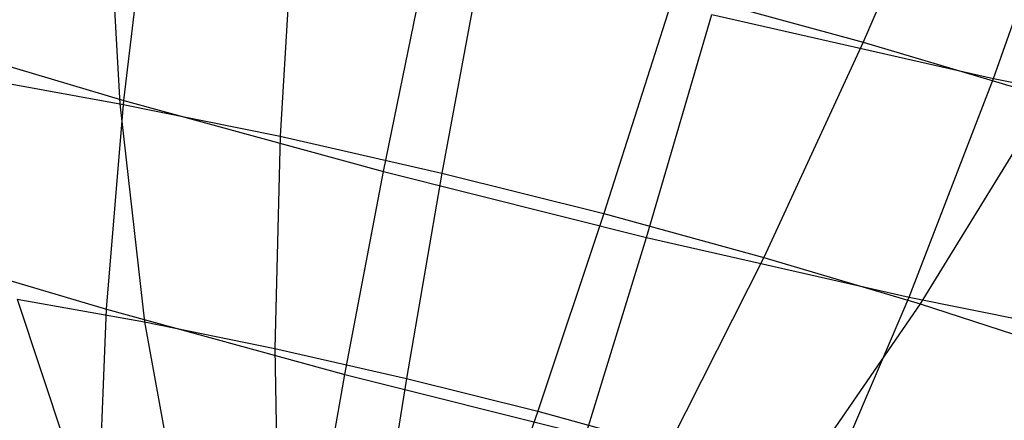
# Model space of a CAD drawing. Extents: x -11.4 to 11.4, y 1.8 to 24.6.
# Tile 9 of 199: x -7.115 to -6.815, y 11.295 to 11.417. Entities that reach past the tile are written whole.
import ezdxf

# ---------------------------------------------------------------- set-up
doc = ezdxf.new("R2010")
doc.units = 0
doc.header["$MEASUREMENT"] = 0
doc.layers.get('0').update_dxf_attribs({"color": 13, "linetype": 'CONTINUOUS'})

# ---------------------------------------------------------------- blocks, each defined once
blk = doc.blocks.new('GRUPUJ_4')
at = {"color": 0}
for p, q in [((4.57786, 9.6409, 3.43245), (4.54681, 9.56832, 3.49614)), ((4.57786, 9.6409, 3.43245), (4.54681, 9.56832, 3.49614)), ((4.58648, 9.5573, 4.92481), (4.61252, 9.63103, 4.98941)), ((4.58648, 9.5573, 4.92481), (4.61252, 9.63103, 4.98941)), ((4.31625, 9.62334, 3.50802), (4.32055, 9.54962, 3.57755)), ((4.31625, 9.62334, 3.50802), (4.32055, 9.54962, 3.57755)), ((4.32172, 9.5506, 4.85239), (4.33022, 9.6214, 4.92451)), ((4.32172, 9.5506, 4.85239), (4.33022, 9.6214, 4.92451)), ((4.37358, 9.61166, 3.49594), (4.36929, 9.53969, 3.56728)), ((4.37358, 9.61166, 3.49594), (4.36929, 9.53969, 3.56728)), ((4.40082, 9.52896, 4.86091), (4.41501, 9.59822, 4.93365)), ((4.40082, 9.52896, 4.86091), (4.41501, 9.59822, 4.93365)), ((4.43154, 9.5985, 3.4899), (4.41856, 9.5285, 3.56215)), ((4.43154, 9.5985, 3.4899), (4.41856, 9.5285, 3.56215)), ((4.48949, 9.584, 3.48996), (4.46783, 9.51617, 3.5622)), ((4.48949, 9.584, 3.48996), (4.46783, 9.51617, 3.5622)), ((4.48949, 9.584, 3.48996), (4.54681, 9.56832, 3.49614)), ((4.48949, 9.584, 3.48996), (4.54681, 9.56832, 3.49614)), ((4.48081, 9.50895, 4.861), (4.50074, 9.57677, 4.93375)), ((4.48081, 9.50895, 4.861), (4.50074, 9.57677, 4.93375)), ((4.50074, 9.57677, 4.93375), (4.58648, 9.5573, 4.92481)), ((4.50074, 9.57677, 4.93375), (4.58648, 9.5573, 4.92481)), ((4.24436, 9.57363, 4.83553), (4.32172, 9.5506, 4.85239)), ((4.24436, 9.57363, 4.83553), (4.32172, 9.5506, 4.85239)), ((4.54681, 9.56832, 3.49614), (4.51655, 9.50285, 3.56745)), ((4.54681, 9.56832, 3.49614), (4.51655, 9.50285, 3.56745)), ((4.54681, 9.56832, 3.49614), (4.60286, 9.55164, 3.50836)), ((4.54681, 9.56832, 3.49614), (4.60286, 9.55164, 3.50836)), ((4.27288, 9.55818, 3.59285), (4.32055, 9.54962, 3.57755)), ((4.27288, 9.55818, 3.59285), (4.32055, 9.54962, 3.57755)), ((4.56081, 9.49079, 4.85267), (4.58648, 9.5573, 4.92481)), ((4.56081, 9.49079, 4.85267), (4.58648, 9.5573, 4.92481)), ((4.58648, 9.5573, 4.92481), (4.67129, 9.54002, 4.90694)), ((4.58648, 9.5573, 4.92481), (4.67129, 9.54002, 4.90694)), ((4.60286, 9.55164, 3.50836), (4.5642, 9.48867, 3.57784)), ((4.60286, 9.55164, 3.50836), (4.5642, 9.48867, 3.57784)), ((4.31639, 9.48709, 4.77348), (4.32172, 9.5506, 4.85239)), ((4.31639, 9.48709, 4.77348), (4.32172, 9.5506, 4.85239)), ((4.32055, 9.54962, 3.57755), (4.32804, 9.4832, 3.65384)), ((4.32055, 9.54962, 3.57755), (4.36929, 9.53969, 3.56728)), ((4.32055, 9.54962, 3.57755), (4.36929, 9.53969, 3.56728)), ((4.32055, 9.54962, 3.57755), (4.32804, 9.4832, 3.65384)), ((4.32172, 9.5506, 4.85239), (4.40082, 9.52896, 4.86091)), ((4.32172, 9.5506, 4.85239), (4.40082, 9.52896, 4.86091)), ((4.36929, 9.53969, 3.56728), (4.36767, 9.47513, 3.64549)), ((4.36929, 9.53969, 3.56728), (4.36767, 9.47513, 3.64549)), ((4.36929, 9.53969, 3.56728), (4.41856, 9.5285, 3.56215)), ((4.36929, 9.53969, 3.56728), (4.41856, 9.5285, 3.56215)), ((4.38898, 9.46723, 4.7813), (4.40082, 9.52896, 4.86091)), ((4.38898, 9.46723, 4.7813), (4.40082, 9.52896, 4.86091)), ((4.40082, 9.52896, 4.86091), (4.48081, 9.50895, 4.861)), ((4.40082, 9.52896, 4.86091), (4.48081, 9.50895, 4.861)), ((4.41856, 9.5285, 3.56215), (4.40773, 9.46603, 3.64132)), ((4.41856, 9.5285, 3.56215), (4.40773, 9.46603, 3.64132)), ((4.41856, 9.5285, 3.56215), (4.46783, 9.51617, 3.5622)), ((4.41856, 9.5285, 3.56215), (4.46783, 9.51617, 3.5622)), ((4.46783, 9.51617, 3.5622), (4.44779, 9.45601, 3.64137)), ((4.46783, 9.51617, 3.5622), (4.44779, 9.45601, 3.64137)), ((4.46783, 9.51617, 3.5622), (4.51655, 9.50285, 3.56745)), ((4.46783, 9.51617, 3.5622), (4.51655, 9.50285, 3.56745)), ((4.46238, 9.44887, 4.78139), (4.48081, 9.50895, 4.861)), ((4.46238, 9.44887, 4.78139), (4.48081, 9.50895, 4.861)), ((4.48081, 9.50895, 4.861), (4.56081, 9.49079, 4.85267)), ((4.48081, 9.50895, 4.861), (4.56081, 9.49079, 4.85267)), ((4.2454, 9.50822, 4.75801), (4.31639, 9.48709, 4.77348)), ((4.2454, 9.50822, 4.75801), (4.31639, 9.48709, 4.77348)), ((4.51655, 9.50285, 3.56745), (4.4874, 9.44517, 3.64563)), ((4.51655, 9.50285, 3.56745), (4.4874, 9.44517, 3.64563)), ((4.51655, 9.50285, 3.56745), (4.5642, 9.48867, 3.57784)), ((4.51655, 9.50285, 3.56745), (4.5642, 9.48867, 3.57784)), ((4.53578, 9.43221, 4.77374), (4.56081, 9.49079, 4.85267)), ((4.53578, 9.43221, 4.77374), (4.56081, 9.49079, 4.85267)), ((4.56081, 9.49079, 4.85267), (4.63994, 9.47467, 4.83599)), ((4.56081, 9.49079, 4.85267), (4.63994, 9.47467, 4.83599)), ((4.28929, 9.49016, 3.66628), (4.30922, 9.43008, 3.74553)), ((4.28929, 9.49016, 3.66628), (4.30922, 9.43008, 3.74553)), ((4.28929, 9.49016, 3.66628), (4.32804, 9.4832, 3.65384)), ((4.28929, 9.49016, 3.66628), (4.32804, 9.4832, 3.65384)), ((4.5642, 9.48867, 3.57784), (4.52614, 9.43364, 3.65408)), ((4.5642, 9.48867, 3.57784), (4.52614, 9.43364, 3.65408)), ((4.5642, 9.48867, 3.57784), (4.61025, 9.47378, 3.59324)), ((4.5642, 9.48867, 3.57784), (4.61025, 9.47378, 3.59324)), ((4.3143, 9.43155, 4.68864), (4.31639, 9.48709, 4.77348)), ((4.3143, 9.43155, 4.68864), (4.31639, 9.48709, 4.77348)), ((4.31639, 9.48709, 4.77348), (4.38898, 9.46723, 4.7813)), ((4.31639, 9.48709, 4.77348), (4.38898, 9.46723, 4.7813)), ((4.32804, 9.4832, 3.65384), (4.33866, 9.42479, 3.73609)), ((4.32804, 9.4832, 3.65384), (4.36767, 9.47513, 3.64549)), ((4.32804, 9.4832, 3.65384), (4.33866, 9.42479, 3.73609)), ((4.32804, 9.4832, 3.65384), (4.36767, 9.47513, 3.64549)), ((4.36767, 9.47513, 3.64549), (4.40773, 9.46603, 3.64132)), ((4.36767, 9.47513, 3.64549), (4.36875, 9.41866, 3.72975)), ((4.36767, 9.47513, 3.64549), (4.40773, 9.46603, 3.64132)), ((4.36767, 9.47513, 3.64549), (4.36875, 9.41866, 3.72975)), ((4.3796, 9.41369, 4.69567), (4.38898, 9.46723, 4.7813)), ((4.3796, 9.41369, 4.69567), (4.38898, 9.46723, 4.7813)), ((4.38898, 9.46723, 4.7813), (4.46238, 9.44887, 4.78139)), ((4.38898, 9.46723, 4.7813), (4.46238, 9.44887, 4.78139)), ((4.40773, 9.46603, 3.64132), (4.39917, 9.41175, 3.72658)), ((4.40773, 9.46603, 3.64132), (4.39917, 9.41175, 3.72658)), ((4.40773, 9.46603, 3.64132), (4.44779, 9.45601, 3.64137)), ((4.40773, 9.46603, 3.64132), (4.44779, 9.45601, 3.64137)), ((4.44779, 9.45601, 3.64137), (4.42959, 9.40414, 3.72661)), ((4.44779, 9.45601, 3.64137), (4.42959, 9.40414, 3.72661)), ((4.44779, 9.45601, 3.64137), (4.4874, 9.44517, 3.64563)), ((4.44779, 9.45601, 3.64137), (4.4874, 9.44517, 3.64563))]:
    blk.add_line(p, q, dxfattribs=at)
blk = doc.blocks.new('SATELLITE_M_ZWIS-11230-112')
at = {"color": 0}
blk.add_blockref('GRUPUJ_4', (-11.40464, 1.84184, 0.62927), dxfattribs=at)

msp = doc.modelspace()

# ---------------------------------------------------------------- block references
at = {"color": 0}
msp.add_blockref('SATELLITE_M_ZWIS-11230-112', (0, 0), dxfattribs=at)

doc.saveas('drawing.dxf')
